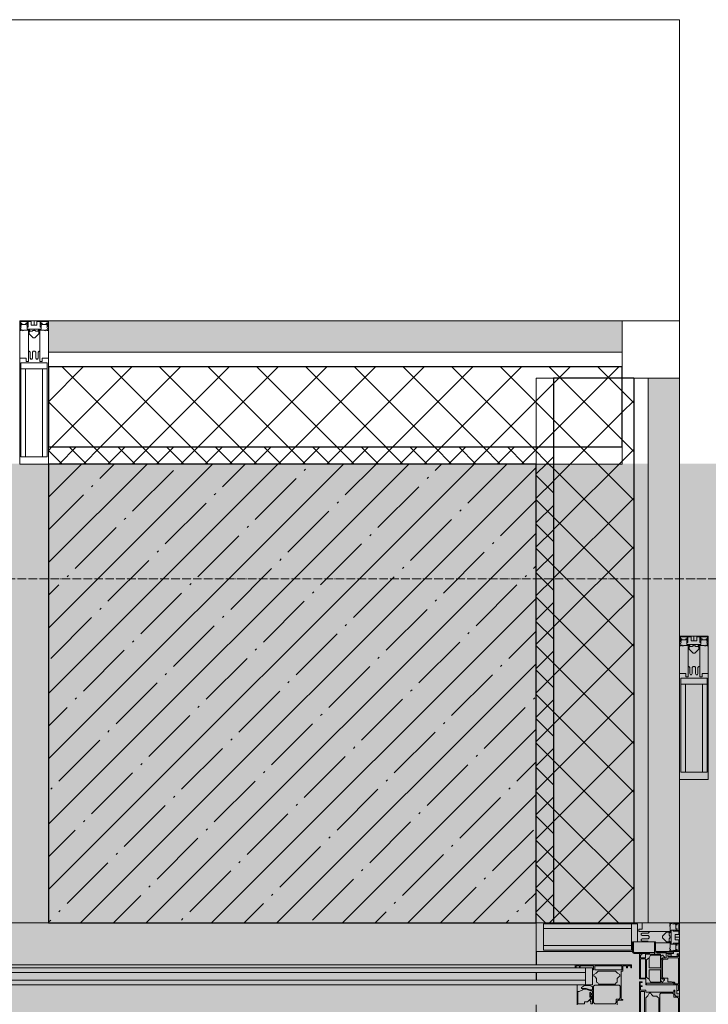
# Model space of a CAD drawing. Header units: millimetres. Extents: x -521669 to 178656, y -69521 to 500758.
# Tile 220 of 256: x -177053 to -175853, y 487871 to 489588. Entities that reach past the tile are written whole.
import ezdxf

# ---------------------------------------------------------------- set-up
doc = ezdxf.new("R2010")
doc.units = ezdxf.units.MM
doc.linetypes.add('-D1-02х01', pattern=[3, 2, -1])
doc.linetypes.add('-D1d1-15x02', pattern=[19, 15, -2, 0, -2])
for name, color, linetype, lineweight in [('_0', 7, 'Continuous', 13), ('A-DETL-GENF', 7, 'Continuous', 5), ('A-DETL-MBND', 7, 'Continuous', 9), ('A-DOOR', 7, 'Continuous', 5), ('A-GLAZ-CURT', 8, 'Continuous', 5), ('A-GLAZ-CWMG', 8, 'Continuous', 5), ('A-WALL', 7, 'Continuous', 5), ('A-WALL-FNSH', 8, 'Continuous', 5), ('I-WALL', 7, 'Continuous', 5), ('S-COLS', 7, 'Continuous', 5), ('S-GRID', 7, 'Continuous', 5), ('S-STRS', 7, 'Continuous', 5), ('Ограждение', 7, 'Continuous', 5), ('Поручни', 7, 'Continuous', 5)]:
    doc.layers.add(name, color=color, linetype=linetype, lineweight=lineweight)
pattern_1 = [(45, (0, 0), (-21.213203, 21.213203), []), (135, (0, 0), (-21.213203, -21.213203), [])]
pattern_2 = [(45, (0, 0), (-42.42641, 42.42641), []), (135, (0, 0), (-42.42641, -42.42641), [])]

# ---------------------------------------------------------------- blocks, each defined once
blk = doc.blocks.new('Rectangular Mullion - 50Wx250H-2623690-50_AS_M_L34')
at = {"layer": 'A-DETL-GENF'}
for p, q in [((-25, 65.2), (-25, 250)), ((-25, 250), (0, 250)), ((25, 250), (0, 250)), ((25, 65.2), (25, 250)), ((-23, 237.3), (0, 237.3)), ((-23, 237.3), (-23, 73.6)), ((-14.9, 84), (-14.9, 237.3)), ((23, 237.3), (0, 237.3)), ((14.9, 84), (14.9, 237.3)), ((23, 237.3), (23, 73.6)), ((0, 84), (-23, 84)), ((-0.5, 73.6), (-23, 73.6)), ((-14, 71.3), (-14, 65.2)), ((-10, 71.3), (-14, 71.3)), ((-10, 53), (-10, 71.3)), ((0, 84), (23, 84)), ((0.5, 73.6), (23, 73.6)), ((10, 71.3), (14, 71.3)), ((10, 53), (10, 71.3)), ((14, 71.3), (14, 65.2)), ((-14, 65.2), (-25, 65.2)), ((-8.7, 53), (-10, 53)), ((-10, 53), (-10, 17)), ((-8.7, 53), (-7, 54.7)), ((-7, 65.2), (-5.9, 67.3)), ((-7, 65.2), (-7, 54.7)), ((-4.1, 67.3), (-5.9, 67.3)), ((-4.1, 67.3), (-2.9, 65.1)), ((-2.9, 65.1), (-2.9, 54.6)), ((-1.3, 53), (-2.9, 54.6)), ((0, 53), (-1.3, 53)), ((0, 53), (1.3, 53)), ((1.3, 53), (2.9, 54.6)), ((4.1, 67.3), (2.9, 65.1)), ((2.9, 65.1), (2.9, 54.6)), ((4.1, 67.3), (5.9, 67.3)), ((7, 65.2), (5.9, 67.3)), ((7, 65.2), (7, 54.7)), ((8.7, 53), (7, 54.7)), ((8.7, 53), (10, 53)), ((10, 53), (10, 17)), ((14, 65.2), (25, 65.2)), ((-19, 17.6), (-21.3, 16)), ((-18.4, 16.6), (-19, 17.6)), ((-8.5, 23), (-1.5, 30)), ((-8.5, 18.5), (-8.5, 23)), ((-7.5, 18.5), (-8.5, 18.5)), ((-7.5, 17), (-7.5, 18.5)), ((-7.4, 18), (-7.4, 16.6)), ((-2.6, 18), (-7.4, 18)), ((-2.6, 18), (-2.6, 16.8)), ((-1.5, 30), (0, 30)), ((1.5, 30), (0, 30)), ((8.5, 23), (1.5, 30)), ((2.6, 18), (2.6, 16.8)), ((2.6, 18), (7.4, 18)), ((7.4, 18), (7.4, 16.6)), ((7.5, 18.5), (8.5, 18.5)), ((7.5, 17), (7.5, 18.5)), ((8.5, 18.5), (8.5, 23)), ((18.4, 16.6), (19, 17.6)), ((19, 17.6), (21.3, 16)), ((-23.8, 14.6), (-25, 14.2)), ((-25, 0), (-25, 14.2)), ((-22.3, 17), (-23.8, 17)), ((-23.8, 17), (-23.8, 14.6)), ((-22.5, 10.6), (-23.8, 14.6)), ((-22.5, 10.6), (-23.7, 9.9)), ((-23.7, 1.3), (-23.7, 9.9)), ((-23.7, 1.3), (-11.8, 1.3)), ((-23.2, 10.2), (-22.5, 8)), ((-22.5, 8), (-22.5, 4.5)), ((-21.3, 4.5), (-22.5, 4.5)), ((-22.3, 17), (-22.3, 16)), ((-22.3, 16), (-21.3, 16)), ((-21.3, 4.5), (-21.3, 6.5)), ((-21.3, 6.5), (-14.2, 6.5)), ((-7.4, 16.6), (-18.4, 16.6)), ((-14.2, 6.5), (-14.2, 4.5)), ((-13.2, 4.5), (-14.2, 4.5)), ((-13.2, 4.5), (-12.2, 7.2)), ((-12.7, 7.6), (-11.3, 11.4)), ((-12.7, 7.6), (-11.8, 6.9)), ((-12.2, 9), (-12.2, 14.8)), ((-12.2, 14.8), (0, 14.8)), ((-11.8, 1.3), (-11.8, 6.9)), ((-10.5, 11.2), (-11.3, 11.4)), ((-10.5, 1.5), (-10.5, 11.2)), ((-4.8, 1.5), (-10.5, 1.5)), ((-10, 17), (-7.5, 17)), ((0, 8), (-4.8, 8)), ((-4.8, 1.5), (-4.8, 8)), ((-2.6, 16.8), (0, 16.8)), ((2.6, 16.8), (0, 16.8)), ((0, 14.8), (0, 16.8)), ((0, 14.8), (0, 16.8)), ((12.2, 14.8), (0, 14.8)), ((0, 0), (0, 8)), ((0, 8), (4.8, 8)), ((0, 0), (0, 8)), ((4.8, 1.5), (4.8, 8)), ((4.8, 1.5), (10.5, 1.5)), ((7.4, 16.6), (18.4, 16.6)), ((10, 17), (7.5, 17)), ((10.5, 11.2), (11.3, 11.4)), ((10.5, 1.5), (10.5, 11.2)), ((12.7, 7.6), (11.3, 11.4)), ((12.7, 7.6), (11.8, 6.9)), ((11.8, 1.3), (11.8, 6.9)), ((23.7, 1.3), (11.8, 1.3)), ((12.2, 9), (12.2, 14.8)), ((13.2, 4.5), (12.2, 7.2)), ((13.2, 4.5), (14.2, 4.5)), ((21.3, 6.5), (14.2, 6.5)), ((14.2, 6.5), (14.2, 4.5)), ((22.3, 16), (21.3, 16)), ((21.3, 4.5), (21.3, 6.5)), ((21.3, 4.5), (22.5, 4.5)), ((22.3, 17), (22.3, 16)), ((22.3, 17), (23.8, 17)), ((22.5, 10.6), (23.8, 14.6)), ((22.5, 10.6), (23.7, 9.9)), ((23.2, 10.2), (22.5, 8)), ((22.5, 8), (22.5, 4.5)), ((23.7, 1.3), (23.7, 9.9)), ((23.8, 17), (23.8, 14.6)), ((23.8, 14.6), (25, 14.2)), ((25, 0), (25, 14.2)), ((-25, 0), (0, 0)), ((25, 0), (0, 0))]:
    blk.add_line(p, q, dxfattribs=at)
for centre, start, end in [((-0.5, 73.1), 360, 90), ((0.5, 73.1), 90, 180)]:
    blk.add_arc(centre, 0.5, start, end, dxfattribs=at)
blk = doc.blocks.new('Rectangular Mullion - R_StandardFrame_50Wx250H-5149420-50_AS_M_L34')
at = {"layer": 'A-GLAZ-CWMG', "lineweight": 9}
for p, q in [((0, 250), (-50, 250)), ((-50, 250), (-50, 0)), ((0, 0), (0, 250)), ((-50, 0), (0, 0))]:
    blk.add_line(p, q, dxfattribs=at)
blk = doc.blocks.new('A_PAN_DOR_Структурные - EXT_3_Single_Витраж-5279786-50_AS_M_L34')
at = {"layer": 'A-DETL-GENF', "true_color": 0xebebeb}
h = blk.add_hatch(color=7, dxfattribs=at)
h.paths.add_polyline_path([(626.7, 83.8), (625.7, 164.3), (624.7, 145.4), (624.7, 100.6)])
h.paths.add_polyline_path([(624.7, 98.8), (624.7, 84.9), (624.7, 83.8), (626.7, 83.8)])
h.paths.add_polyline_path([(624.7, 149.8), (626.7, 181.8), (624.7, 180.6), (625.2, 180.5), (624.7, 151.8)])
h.paths.add_polyline_path([(556.7, 145.4), (556.7, 108.8), (563.5, 108.4), (565.2, 105.6), (565.2, 98.8), (566.5, 101.8), (615.7, 101.1), (615.7, 98.8), (624.7, 98.8), (624.7, 100.6), (617.7, 100.6), (617.7, 148), (624.7, 148), (624.7, 149.8), (617.7, 149.8), (617.7, 151.8), (591.7, 151.8), (591.7, 178.8), (556.7, 178.8), (556.7, 151.8)])
h.paths.add_polyline_path([(585.5, 170.9), (586.9, 170.9), (590.6, 164.3), (589.6, 154.7), (589.4, 152.6), (588.6, 151.8), (582.8, 152.8), (582.8, 155.7), (585.5, 165.6), (585.5, 168.7)])
h.paths.add_polyline_path([(589.4, 150), (591.4, 148), (591.4, 105.6), (589.4, 103.6), (568.6, 104), (567, 106.8), (567, 110.6), (560.8, 110.7), (558.9, 112.6), (559.2, 148.3), (560.9, 150)])
h.paths.add_polyline_path([(558.9, 154.7), (562.3, 154.7), (564.9, 155.8), (568, 152.8), (568.1, 154.7), (562, 160.9), (562, 165.6), (558.9, 165.6), (558.9, 177.3), (580.2, 177.3), (580.2, 175.3), (582.9, 168.7), (584.1, 168.7), (583.4, 160.7), (581.4, 152.6), (581.4, 151.8), (582.8, 151.8), (589.4, 150), (574.8, 151.8), (558.9, 151.8)])
h.paths.add_polyline_path([(570.3, 155.6), (570.3, 155), (577.5, 156.1), (576.3, 156.5), (570.3, 156.5)])
h.paths.add_polyline_path([(593.2, 141.4), (597.2, 144.6), (603.7, 145.4), (606.9, 149.5), (609.8, 149.5), (612.8, 144.6), (615.7, 141.7), (615.7, 111.8), (609.8, 104), (609.8, 104), (606.9, 104), (602.9, 108.8), (596.5, 108.8), (593.2, 112.1)])
at = {"layer": 'A-DETL-GENF'}
for p, q in [((591.7, 1208.8), (591.7, 164.3)), ((599.7, 164.3), (599.7, 1208.8)), ((613.2, 1208.8), (613.2, 164.3)), ((621.2, 164.3), (621.2, 1208.8)), ((591.7, 178.8), (591.7, 1197.8)), ((621.2, 1194.8), (621.2, 181.8)), ((626.7, 181.8), (626.7, 1194.8)), ((591.7, 178.8), (556.7, 178.8)), ((558.9, 165.6), (558.9, 177.3)), ((558.9, 177.3), (580.2, 177.3)), ((580.2, 177.3), (580.2, 175.3)), ((580.2, 175.3), (582.9, 168.7)), ((591.7, 151.8), (591.7, 178.8)), ((626.7, 181.8), (621.2, 181.8)), ((621.2, 181.8), (621.2, 180.5)), ((621.2, 164.3), (621.2, 180.5)), ((621.2, 180.5), (625.2, 180.5)), ((625.2, 174.5), (621.2, 174.5)), ((621.2, 174.5), (621.2, 173.1)), ((621.2, 173.1), (624.7, 173.1)), ((624.7, 173.1), (624.7, 149.8)), ((625.2, 180.5), (625.2, 174.5)), ((626.7, 83.8), (626.7, 181.8)), ((562, 165.6), (558.9, 165.6)), ((558.9, 151.8), (558.9, 154.7)), ((558.9, 154.7), (562.3, 154.7)), ((562, 160.7), (562, 165.6)), ((568.8, 154), (562, 160.7)), ((562.3, 154.7), (564.2, 156.5)), ((564.2, 156.5), (568, 152.8)), ((578.4, 156.5), (570.3, 156.5)), ((570.3, 156.5), (570.3, 155)), ((570.3, 155), (574.8, 155)), ((574.8, 155), (574.8, 151.8)), ((576.4, 151.8), (576.4, 155)), ((576.4, 155), (578.4, 155)), ((578.4, 155), (578.4, 156.5)), ((584.1, 162.7), (581.4, 155.6)), ((581.4, 155.6), (581.4, 151.8)), ((582.8, 155.7), (585.5, 162.7)), ((582.8, 151.8), (582.8, 155.7)), ((582.9, 168.7), (584.1, 168.7)), ((584.1, 168.7), (584.1, 162.7)), ((585.5, 162.7), (585.5, 170.9)), ((585.5, 170.9), (586.9, 170.9)), ((586.9, 170.9), (590.6, 165.5)), ((590.6, 156.6), (588.6, 152.9)), ((590.6, 165.5), (590.6, 156.6)), ((591.7, 164.3), (599.7, 164.3)), ((621.2, 164.3), (591.7, 164.3)), ((591.7, 164.3), (591.7, 151.8)), ((613.2, 164.3), (621.2, 164.3)), ((621.2, 151.8), (621.2, 164.3)), ((574.8, 151.8), (558.9, 151.8)), ((558.9, 148), (560.9, 150)), ((558.9, 112.6), (558.9, 148)), ((560.9, 150), (589.4, 150)), ((568, 152.8), (572.2, 152.8)), ((572.2, 154), (568.8, 154)), ((572.2, 152.8), (572.2, 154)), ((581.4, 151.8), (576.4, 151.8)), ((588.6, 151.8), (582.8, 151.8)), ((588.6, 152.9), (588.6, 151.8)), ((589.4, 150), (591.4, 148)), ((591.4, 148), (591.4, 105.6)), ((591.7, 151.8), (621.2, 151.8)), ((617.7, 151.8), (591.7, 151.8)), ((593.2, 141.4), (595.1, 142.7)), ((593.2, 112.1), (593.2, 141.4)), ((595.1, 142.7), (596.5, 144.6)), ((596.5, 144.6), (602.9, 144.6)), ((602.9, 144.6), (605.7, 147.4)), ((605.7, 147.4), (606.9, 149.5)), ((606.9, 149.5), (609.8, 149.5)), ((609.8, 149.5), (612.3, 145.2)), ((612.3, 145.2), (615.7, 141.7)), ((615.7, 141.7), (615.7, 111.8)), ((617.7, 149.8), (617.7, 151.8)), ((624.7, 149.8), (617.7, 149.8)), ((617.7, 100.6), (617.7, 148)), ((617.7, 148), (624.7, 148)), ((624.7, 148), (624.7, 100.6)), ((556.7, 108.8), (563.2, 108.8)), ((560.9, 110.6), (558.9, 112.6)), ((567, 110.6), (560.9, 110.6)), ((563.2, 108.8), (565.2, 106.8)), ((565.2, 106.8), (565.2, 98.8)), ((567, 105.6), (567, 110.6)), ((569, 103.6), (567, 105.6)), ((589.4, 103.6), (569, 103.6)), ((591.4, 105.6), (589.4, 103.6)), ((595.1, 110.7), (593.2, 112.1)), ((596.5, 108.8), (595.1, 110.7)), ((602.9, 108.8), (596.5, 108.8)), ((605.7, 106), (602.9, 108.8)), ((606.9, 104), (605.7, 106)), ((609.8, 104), (606.9, 104)), ((612.3, 108.2), (609.8, 104)), ((615.7, 111.8), (612.3, 108.2)), ((565.2, 98.8), (566.5, 98.8)), ((566.5, 98.8), (566.5, 101.8)), ((566.5, 101.8), (615.7, 101.8)), ((615.7, 101.8), (615.7, 98.8)), ((615.7, 98.8), (624.7, 98.8)), ((624.7, 100.6), (617.7, 100.6)), ((624.7, 92.4), (621.7, 92.4)), ((621.7, 92.4), (621.7, 91.1)), ((621.7, 91.1), (625.2, 91.1)), ((624.7, 98.8), (624.7, 92.4)), ((625.2, 91.1), (625.2, 85.1)), ((625.2, 85.1), (621.7, 85.1)), ((621.7, 85.1), (621.7, 83.8)), ((621.7, 83.8), (626.7, 83.8))]:
    blk.add_line(p, q, dxfattribs=at)
at = {"layer": 'A-DETL-GENF', "color": 9, "true_color": 0xc8c8c8}
for p, q in [((597.2, 70), (499.2, 70)), ((597.2, 65), (597.2, 70)), ((533, 68), (580.4, 68)), ((580.4, 61), (533, 61)), ((539.3, 59), (569.2, 59)), ((569.2, 59), (572.8, 55.6)), ((572.8, 55.6), (577, 53.1)), ((577, 53.1), (577, 50.2)), ((579.2, 9.8), (579.2, 59)), ((579.2, 59), (582.2, 59)), ((580.4, 68), (580.4, 61)), ((582.2, 59), (582.2, 68)), ((582.2, 68), (588.6, 68)), ((588.6, 68), (588.6, 65)), ((588.6, 65), (589.9, 65)), ((589.9, 65), (589.9, 68.5)), ((589.9, 68.5), (595.9, 68.5)), ((595.9, 68.5), (595.9, 65)), ((595.9, 65), (597.2, 65)), ((533, 34.7), (575.4, 34.7)), ((568.9, 36.5), (539.6, 36.5)), ((570.3, 38.4), (568.9, 36.5)), ((572.2, 39.8), (570.3, 38.4)), ((575, 49), (572.2, 46.2)), ((572.2, 46.2), (572.2, 39.8)), ((577, 50.2), (575, 49)), ((575.4, 34.7), (577.4, 32.7)), ((577.4, 32.7), (577.4, 12.3)), ((502.2, 0), (572.2, 0)), ((568.4, 2.2), (533, 2.2)), ((570.4, 4.2), (568.4, 2.2)), ((570.4, 10.3), (570.4, 4.2)), ((575.4, 10.3), (570.4, 10.3)), ((572.2, 6.5), (574.2, 8.5)), ((572.2, 0), (572.2, 6.5)), ((574.2, 8.5), (582.2, 8.5)), ((577.4, 12.3), (575.4, 10.3)), ((582.2, 9.8), (579.2, 9.8)), ((582.2, 8.5), (582.2, 9.8))]:
    blk.add_line(p, q, dxfattribs=at)
at = {"layer": 'A-DOOR'}
for p, q in [((646.5, 70), (602, 70)), ((602, 70), (602, 59)), ((646.5, 79), (646.5, 70)), ((646.5, 70), (646.5, 52.6)), ((649.5, 80.5), (648, 79)), ((648, 79), (648, 43.5)), ((667, 82), (649.5, 82)), ((667, 80.5), (649.5, 80.5)), ((667, 42), (667, 82)), ((602, 59), (592, 59)), ((592, 59), (592, 5)), ((594.7, 57.5), (592, 57.5)), ((594.7, 9.8), (594.7, 57.5)), ((601.7, 53), (596.6, 50.6)), ((604.7, 57.5), (601.7, 53)), ((618, 53), (601.7, 53)), ((603.4, 59.2), (603.4, 68)), ((603.4, 68), (637, 68)), ((637, 59.2), (603.4, 59.2)), ((635.5, 57.5), (604.7, 57.5)), ((618, 33.4), (618, 53)), ((639, 53), (621.6, 53)), ((621.6, 33.3), (621.6, 53)), ((639, 53), (635.5, 57.5)), ((637, 68), (637, 59.2)), ((638.8, 68.1), (644.2, 68.1)), ((638.8, 59.5), (638.8, 68.1)), ((645.5, 59.5), (638.8, 59.5)), ((643.7, 50.5), (639, 53)), ((644.2, 68.1), (644.2, 65.7)), ((644.2, 65.7), (646.5, 65.7)), ((645.5, 59.5), (645.5, 43.5)), ((648, 52.6), (645.5, 52.6)), ((596.6, 50.6), (596.6, 33.4)), ((643.7, 33.3), (643.7, 50.5)), ((645.5, 43.5), (645.5, 33.3)), ((667, 43.5), (645.5, 43.5)), ((648.8, 42.2), (647.5, 39)), ((647.5, 23.5), (647.5, 39)), ((648.8, 42.2), (652, 43.5)), ((649, 10.5), (649, 39)), ((652, 42), (667, 42)), ((596.6, 33.4), (618, 33.4)), ((596.6, 30.6), (598.5, 32.5)), ((596.6, 29.1), (596.6, 30.6)), ((598.6, 28.2), (596.6, 29.1)), ((597.2, 20.5), (597.2, 14)), ((597.2, 20.5), (603.5, 20.5)), ((598.5, 32.5), (604.1, 32.5)), ((599.7, 26.2), (598.6, 28.2)), ((601.6, 26.2), (599.7, 26.2)), ((604.1, 31.9), (601.6, 29.4)), ((601.6, 29.4), (601.6, 26.2)), ((605.2, 30), (603.5, 28.4)), ((603.5, 28.4), (603.5, 20.5)), ((604.1, 33.4), (604.1, 31.9)), ((604.1, 31.9), (631.6, 31.9)), ((635.1, 30), (605.2, 30)), ((631.6, 33.3), (621.6, 33.3)), ((631.6, 33.3), (645.5, 33.3)), ((631.6, 31.9), (631.6, 33.3)), ((641.8, 32.5), (631.6, 32.5)), ((631.6, 31.9), (636.1, 31.9)), ((635.1, 30), (636.7, 28.4)), ((636.1, 31.9), (638.6, 29.4)), ((636.7, 20.8), (636.7, 28.4)), ((639, 20.8), (636.7, 20.8)), ((638.6, 29.4), (638.6, 26.2)), ((638.6, 26.2), (638.6, 23.5)), ((638.6, 26.2), (640.5, 26.2)), ((638.6, 23.5), (647.5, 23.5)), ((639, 2), (639, 20.8)), ((640.5, 26.2), (641.7, 28.2)), ((641, 20.7), (644, 20.7)), ((641, 14.5), (641, 20.7)), ((641.7, 28.2), (643.6, 29.1)), ((643.6, 30.6), (641.8, 32.5)), ((643.6, 29.1), (643.6, 30.6)), ((644, 14.5), (644, 20.7)), ((646.5, 14.5), (646.5, 23.5)), ((592, 5), (576, 5)), ((576, 5), (576, 0)), ((582, 2), (582, 5)), ((592, 2), (582, 2)), ((594.7, 9.8), (592, 9.8)), ((592, 5), (592, 2)), ((593.5, 8.1), (593.5, 2)), ((595.2, 8.1), (593.5, 8.1)), ((593.5, 2), (639, 2)), ((596.4, 9.3), (595.2, 8.1)), ((597.2, 14), (596.4, 13.2)), ((596.4, 13.2), (596.4, 9.3)), ((641, 4.5), (641, 14.5)), ((641, 14.5), (646.5, 14.5)), ((641, 4.5), (641, 2)), ((646, 4.5), (641, 4.5)), ((644, 2), (641, 2)), ((644, 4.5), (644, 2)), ((646, 0), (646, 4.5)), ((646.5, 14.5), (646.5, 10.5)), ((646.5, 10.5), (649, 10.5)), ((576, 0), (646, 0))]:
    blk.add_line(p, q, dxfattribs=at)
at = {"layer": 'A-DOOR', "linetype": '-D1-02х01'}
blk.add_arc((599, 82), 1211.8, 88.1226, 180, dxfattribs=at)
at = {"layer": 'A-DOOR'}
for centre in [(649.5, 79), (652, 39)]:
    blk.add_arc(centre, 3, 90, 180, dxfattribs=at)
blk = doc.blocks.new('Rectangular Mullion - R_StandardFrame_50Wx250H_ALU-3953854-50_AS_M_L34')
at = {"layer": 'A-GLAZ-CWMG'}
for p, q in [((16100, 28600), (16100, 28576.7)), ((16350, 28600), (16350, 28596)), ((16100, 28563.2), (16100, 28549.7)), ((16350, 28526), (16350, 28522.2)), ((16100, 28506.7), (16100, 27300)), ((16350, 27304), (16350, 27300))]:
    blk.add_line(p, q, dxfattribs=at)
blk = doc.blocks.new('Quad Corner Mullion - Q_0_100_-50-3004896-50_AS_M_L34')
at = {"layer": 'A-GLAZ-CWMG', "lineweight": 9}
for p, q in [((0, 0), (-100, 0)), ((-100, 0), (-100, -100)), ((0, -100), (0, 0)), ((-100, -100), (0, -100))]:
    blk.add_line(p, q, dxfattribs=at)
blk = doc.blocks.new('Rectangular Mullion - 50Wx250H-V5-50_AS_M_L34')
at = {"layer": 'A-DETL-GENF'}
for p, q in [((-25, 82), (-25, 250)), ((-25, 250), (0, 250)), ((25, 250), (0, 250)), ((25, 65.2), (25, 250)), ((-23, 237.3), (0, 237.3)), ((-23, 237.3), (-23, 82)), ((-14.9, 84), (-14.9, 237.3)), ((23, 237.3), (0, 237.3)), ((14.9, 84), (14.9, 237.3)), ((23, 237.3), (23, 73.6)), ((0, 84), (-23, 84)), ((-0.5, 73.6), (-8, 73.6)), ((0, 84), (23, 84)), ((0.5, 73.6), (23, 73.6)), ((10, 71.3), (14, 71.3)), ((10, 53), (10, 71.3)), ((14, 71.3), (14, 65.2)), ((-7, 65.2), (-5.9, 67.3)), ((-7, 65.2), (-7, 54.7)), ((-4.1, 67.3), (-5.9, 67.3)), ((-4.1, 67.3), (-2.9, 65.1)), ((-2.9, 65.1), (-2.9, 54.6)), ((-1.3, 53), (-2.9, 54.6)), ((0, 53), (-1.3, 53)), ((0, 53), (1.3, 53)), ((1.3, 53), (2.9, 54.6)), ((4.1, 67.3), (2.9, 65.1)), ((2.9, 65.1), (2.9, 54.6)), ((4.1, 67.3), (5.9, 67.3)), ((7, 65.2), (5.9, 67.3)), ((7, 65.2), (7, 54.7)), ((8.7, 53), (7, 54.7)), ((8.7, 53), (10, 53)), ((10, 53), (10, 17)), ((14, 65.2), (25, 65.2)), ((-10, 42), (-10, 17)), ((-19, 17.6), (-21.3, 16)), ((-18.4, 16.6), (-19, 17.6)), ((-8.5, 23), (-1.5, 30)), ((-8.5, 18.5), (-8.5, 23)), ((-7.5, 18.5), (-8.5, 18.5)), ((-7.5, 17), (-7.5, 18.5)), ((-7.4, 18), (-7.4, 16.6)), ((-2.6, 18), (-7.4, 18)), ((-2.6, 18), (-2.6, 16.8)), ((-1.5, 30), (0, 30)), ((1.5, 30), (0, 30)), ((8.5, 23), (1.5, 30)), ((2.6, 18), (2.6, 16.8)), ((2.6, 18), (7.4, 18)), ((7.4, 18), (7.4, 16.6)), ((7.5, 18.5), (8.5, 18.5)), ((7.5, 17), (7.5, 18.5)), ((8.5, 18.5), (8.5, 23)), ((18.4, 16.6), (19, 17.6)), ((19, 17.6), (21.3, 16)), ((-23.8, 14.6), (-25, 14.2)), ((-25, 0), (-25, 14.2)), ((-22.3, 17), (-23.8, 17)), ((-23.8, 17), (-23.8, 14.6)), ((-22.5, 10.6), (-23.8, 14.6)), ((-22.5, 10.6), (-23.7, 9.9)), ((-23.7, 1.3), (-23.7, 9.9)), ((-23.7, 1.3), (-11.8, 1.3)), ((-23.2, 10.2), (-22.5, 8)), ((-22.5, 8), (-22.5, 4.5)), ((-21.3, 4.5), (-22.5, 4.5)), ((-22.3, 17), (-22.3, 16)), ((-22.3, 16), (-21.3, 16)), ((-21.3, 4.5), (-21.3, 6.5)), ((-21.3, 6.5), (-14.2, 6.5)), ((-7.4, 16.6), (-18.4, 16.6)), ((-14.2, 6.5), (-14.2, 4.5)), ((-13.2, 4.5), (-14.2, 4.5)), ((-13.2, 4.5), (-12.2, 7.2)), ((-12.7, 7.6), (-11.3, 11.4)), ((-12.7, 7.6), (-11.8, 6.9)), ((-12.2, 9), (-12.2, 14.8)), ((-12.2, 14.8), (0, 14.8)), ((-11.8, 1.3), (-11.8, 6.9)), ((-10.5, 11.2), (-11.3, 11.4)), ((-10.5, 1.5), (-10.5, 11.2)), ((-4.8, 1.5), (-10.5, 1.5)), ((-10, 17), (-7.5, 17)), ((0, 8), (-4.8, 8)), ((-4.8, 1.5), (-4.8, 8)), ((-2.6, 16.8), (0, 16.8)), ((2.6, 16.8), (0, 16.8)), ((0, 14.8), (0, 16.8)), ((0, 14.8), (0, 16.8)), ((12.2, 14.8), (0, 14.8)), ((0, 0), (0, 8)), ((0, 8), (4.8, 8)), ((0, 0), (0, 8)), ((4.8, 1.5), (4.8, 8)), ((4.8, 1.5), (10.5, 1.5)), ((7.4, 16.6), (18.4, 16.6)), ((10, 17), (7.5, 17)), ((10.5, 11.2), (11.3, 11.4)), ((10.5, 1.5), (10.5, 11.2)), ((12.7, 7.6), (11.3, 11.4)), ((12.7, 7.6), (11.8, 6.9)), ((11.8, 1.3), (11.8, 6.9)), ((23.7, 1.3), (11.8, 1.3)), ((12.2, 9), (12.2, 14.8)), ((13.2, 4.5), (12.2, 7.2)), ((13.2, 4.5), (14.2, 4.5)), ((21.3, 6.5), (14.2, 6.5)), ((14.2, 6.5), (14.2, 4.5)), ((22.3, 16), (21.3, 16)), ((21.3, 4.5), (21.3, 6.5)), ((21.3, 4.5), (22.5, 4.5)), ((22.3, 17), (22.3, 16)), ((22.3, 17), (23.8, 17)), ((22.5, 10.6), (23.8, 14.6)), ((22.5, 10.6), (23.7, 9.9)), ((23.2, 10.2), (22.5, 8)), ((22.5, 8), (22.5, 4.5)), ((23.7, 1.3), (23.7, 9.9)), ((23.8, 17), (23.8, 14.6)), ((23.8, 14.6), (25, 14.2)), ((25, 0), (25, 14.2)), ((-25, 0), (0, 0)), ((25, 0), (0, 0))]:
    blk.add_line(p, q, dxfattribs=at)
for centre, start, end in [((-0.5, 73.1), 360, 90), ((0.5, 73.1), 90, 180)]:
    blk.add_arc(centre, 0.5, start, end, dxfattribs=at)
blk = doc.blocks.new('Rectangular Mullion - R_StandardFrame_50Wx250H_ALU-4808121-50_AS_M_L34')
at = {"layer": 'A-GLAZ-CWMG', "lineweight": 9}
for p, q in [((0, 0), (-50, 0)), ((-50, 0), (-50, -250)), ((0, -41.2), (0, 0)), ((0, -250), (0, -82)), ((-50, -250), (0, -250))]:
    blk.add_line(p, q, dxfattribs=at)
blk = doc.blocks.new('Rectangular Mullion - R_StandardFrame_50Wx250H-4255572-50_AS_M_L34')
at = {"layer": 'A-GLAZ-CWMG', "lineweight": 9}
for p, q in [((-50, 0), (-50, 250)), ((-50, 250), (0, 250)), ((0, 250), (0, 0)), ((0, 0), (-50, 0))]:
    blk.add_line(p, q, dxfattribs=at)
blk = doc.blocks.new('Ограждение - Ограждение-4606190-50_AS_M_L34')
at = {"layer": 'Поручни'}
blk.add_line((16400, 28600), (18700, 28600), dxfattribs=at)
blk = doc.blocks.new('Ограждение - Ограждение-4619653-50_AS_M_L34')
at = {"layer": 'A-DETL-MBND'}
for q in [(-1225, 30175), (16400, 29650)]:
    blk.add_line((16400, 30175), q, dxfattribs=at)
blk = doc.blocks.new('RST_AR_KMN_R22_B3_FCD_rvt-1-50_AS_M_L34')
at = {"layer": 'A-WALL', "true_color": 0xeff9fa}
for points in [[(16057.3, 29645), (16250, 29645), (16250, 29700), (15250, 29700), (15250, 29645), (15762.6, 29645)], [(16350, 29175), (16350, 29600), (16295, 29600), (16295, 29175)], [(16295, 28650), (16350, 28650), (16350, 29175), (16295, 29175), (16295, 28671.2)]]:
    blk.add_hatch(color=7, dxfattribs=at).paths.add_polyline_path(points)
at = {"layer": 'A-WALL'}
h = blk.add_hatch(dxfattribs=at)
h.set_pattern_fill('FP_6', color=256, style=0, pattern_type=2)
h.set_pattern_definition(pattern_2)
h.paths.add_polyline_path([(16250, 29480), (16250, 29620), (15250, 29620), (15250, 29480), (16202, 29480)])
h = blk.add_hatch(dxfattribs=at)
h.set_pattern_fill('FP_6', color=256, style=0, pattern_type=2)
h.set_pattern_definition(pattern_2)
h.paths.add_polyline_path([(16270, 29175), (16270, 29600), (16250, 29600), (16250, 29480), (16130, 29480), (16130, 29175)])
h = blk.add_hatch(dxfattribs=at)
h.set_pattern_fill('FP_5', color=256, style=0, pattern_type=2)
h.set_pattern_definition(pattern_1)
h.paths.add_polyline_path([(16130, 29450), (16130, 29480), (15250, 29480), (15250, 29450), (16100, 29450)])
h = blk.add_hatch(dxfattribs=at)
h.set_pattern_fill('FP_5', color=256, style=0, pattern_type=2)
h.set_pattern_definition(pattern_1)
h.paths.add_polyline_path([(16130, 29175), (16130, 29450), (16100, 29450), (16100, 29175)])
h = blk.add_hatch(dxfattribs=at)
h.set_pattern_fill('FP_5', color=256, style=0, pattern_type=2)
h.set_pattern_definition(pattern_1)
h.paths.add_polyline_path([(16130, 28650), (16130, 29175), (16100, 29175), (16100, 28650), (16125.1, 28650)])
h = blk.add_hatch(dxfattribs=at)
h.set_pattern_fill('FP_6', color=256, style=0, pattern_type=2)
h.set_pattern_definition(pattern_2)
h.paths.add_polyline_path([(16130, 28650), (16270, 28650), (16270, 29175), (16130, 29175), (16130, 28653.3)])
for p, q in [((15250, 29645), (15250, 29620)), ((15250, 29645), (16250, 29645)), ((16250, 29620), (16250, 29645)), ((16130, 29600), (16100, 29600)), ((16100, 29600), (16100, 29175)), ((16295, 29600), (16270, 29600)), ((16295, 29600), (16295, 29175)), ((15250, 29480), (15250, 29450)), ((16250, 29450), (16250, 29480)), ((15250, 29450), (16250, 29450)), ((16100, 29175), (16100, 28650)), ((16295, 29175), (16295, 28650)), ((16100, 28650), (16130, 28650)), ((16270, 28650), (16295, 28650))]:
    blk.add_line(p, q, dxfattribs=at)
at = {"layer": 'A-WALL', "lineweight": 25}
for p, q in [((15250, 29620), (15250, 29480)), ((15250, 29620), (16250, 29620)), ((16250, 29480), (16250, 29620)), ((16270, 29600), (16130, 29600)), ((16130, 29600), (16130, 29175)), ((16270, 29600), (16270, 29175)), ((15250, 29480), (16250, 29480)), ((16130, 29175), (16130, 28650)), ((16270, 29175), (16270, 28650)), ((16130, 28650), (16270, 28650))]:
    blk.add_line(p, q, dxfattribs=at)
at = {"layer": 'A-WALL-FNSH'}
for p, q in [((16250, 29700), (15250, 29700)), ((15250, 29700), (15250, 29645)), ((16250, 29645), (16250, 29700)), ((16350, 29600), (16295, 29600)), ((16350, 29175), (16350, 29600)), ((16350, 28650), (16350, 29175)), ((16295, 28650), (16350, 28650))]:
    blk.add_line(p, q, dxfattribs=at)
at = {"layer": 'A-GLAZ-CURT', "lineweight": 9, "rotation": 89.99999999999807}
blk.add_blockref('A_PAN_DOR_Структурные - EXT_3_Single_Витраж-5279786-50_AS_M_L34', (16350, 27950), dxfattribs=at)
at = {"layer": 'A-GLAZ-CWMG', "lineweight": 9, "extrusion": (0, 0, -1), "rotation": 180}
for name, p in [('Rectangular Mullion - 50Wx250H-2623690-50_AS_M_L34', (-15225, 29700)), ('Rectangular Mullion - R_StandardFrame_50Wx250H-4255572-50_AS_M_L34', (-15250, 29700)), ('Rectangular Mullion - 50Wx250H-2623690-50_AS_M_L34', (-16375, 29150))]:
    blk.add_blockref(name, p, dxfattribs=at)
at = {"layer": 'A-GLAZ-CWMG', "lineweight": 9}
for name, p in [('Quad Corner Mullion - Q_0_100_-50-3004896-50_AS_M_L34', (16350, 29700)), ('Rectangular Mullion - R_StandardFrame_50Wx250H_ALU-3953854-50_AS_M_L34', (0, 0))]:
    blk.add_blockref(name, p, dxfattribs=at)
for name, p, rotation in [('Rectangular Mullion - R_StandardFrame_50Wx250H-5149420-50_AS_M_L34', (16350, 29150), 180), ('Rectangular Mullion - 50Wx250H-V5-50_AS_M_L34', (16350, 28625), 89.99999999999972), ('Rectangular Mullion - R_StandardFrame_50Wx250H_ALU-4808121-50_AS_M_L34', (16350, 28600), 269.9999999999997)]:
    blk.add_blockref(name, p, dxfattribs=dict(at, rotation=rotation))
at = {"layer": 'Ограждение', "lineweight": 9}
for name in ['Ограждение - Ограждение-4619653-50_AS_M_L34', 'Ограждение - Ограждение-4606190-50_AS_M_L34']:
    blk.add_blockref(name, (-50, 50), dxfattribs=at)

msp = doc.modelspace()

# ---------------------------------------------------------------- hatches: boundary and pattern name
at = {"layer": '_0', "transparency": 33554534}
h = msp.add_hatch(color=252, dxfattribs=at)
h.dxf.hatch_style = 1
h.paths.add_polyline_path([(-154802.1, 458862.5), (-192753.7, 458862.5), (-192753.7, 488814.1), (-154802.1, 488814.1)])
h.paths.add_polyline_path([(-166902.9, 480313.3), (-166902.9, 478313.3), (-169852.9, 478313.3), (-169852.9, 469363.3), (-163702.9, 469363.3), (-163702.9, 467363.3), (-183952.9, 467363.3), (-183952.9, 467363.3), (-186002.9, 467363.3), (-186002.9, 469363.3), (-183852.9, 469363.3), (-183852.9, 473413.3), (-179002.9, 473413.3), (-179002.9, 471913.3), (-177352.9, 471913.3), (-177352.9, 478313.3), (-185752.9, 478313.3), (-185752.9, 480313.3), (-182952.9, 480313.3), (-166902.9, 480313.3)], flags=16)
at = {"layer": 'S-COLS'}
h = msp.add_hatch(dxfattribs=at)
h.set_pattern_fill('FP_1', color=256, style=0, pattern_type=2)
h.set_pattern_definition([(45, (-192252.935, 459363.33), (-57.02463, 57.02463), []), (45, (-192195.91, 459363.33), (-57.02463, 57.02463), [100.806, -20.161, 3.353, -16.808])])
h.paths.add_polyline_path([(-177002.9, 488013.3), (-176152.9, 488013.3), (-176152.9, 488813.3), (-177002.9, 488813.3), (-177002.9, 488110.6)])

# ---------------------------------------------------------------- linework, layer by layer
at = {"layer": 'I-WALL'}
for p, q in [((-176152.9, 487940), (-176152.9, 487963.3)), ((-176152.1, 487963.3), (-176152.1, 487940)), ((-176152.9, 487913), (-176152.9, 487926.5)), ((-176152.1, 487926.5), (-176152.1, 487913))]:
    msp.add_line(p, q, dxfattribs=at)
at = {"layer": 'S-COLS', "lineweight": 25}
for p, q in [((-176152.9, 488813.3), (-177002.9, 488813.3)), ((-177002.9, 488813.3), (-177002.9, 488013.3)), ((-176152.9, 488013.3), (-176152.9, 488813.3)), ((-177002.9, 488013.3), (-176152.9, 488013.3))]:
    msp.add_line(p, q, dxfattribs=at)
at = {"layer": 'S-GRID', "linetype": '-D1d1-15x02'}
msp.add_line((-195297, 488613.3), (-153546.3, 488613.3), dxfattribs=at)
at = {"layer": 'S-STRS'}
msp.add_line((-177002.9, 488013.3), (-177105, 488013.3), dxfattribs=at)

# ---------------------------------------------------------------- block references
at = {"lineweight": 5}
msp.add_blockref('RST_AR_KMN_R22_B3_FCD_rvt-1-50_AS_M_L34', (-192252.9, 459363.3), dxfattribs=at)

doc.saveas('drawing.dxf')
